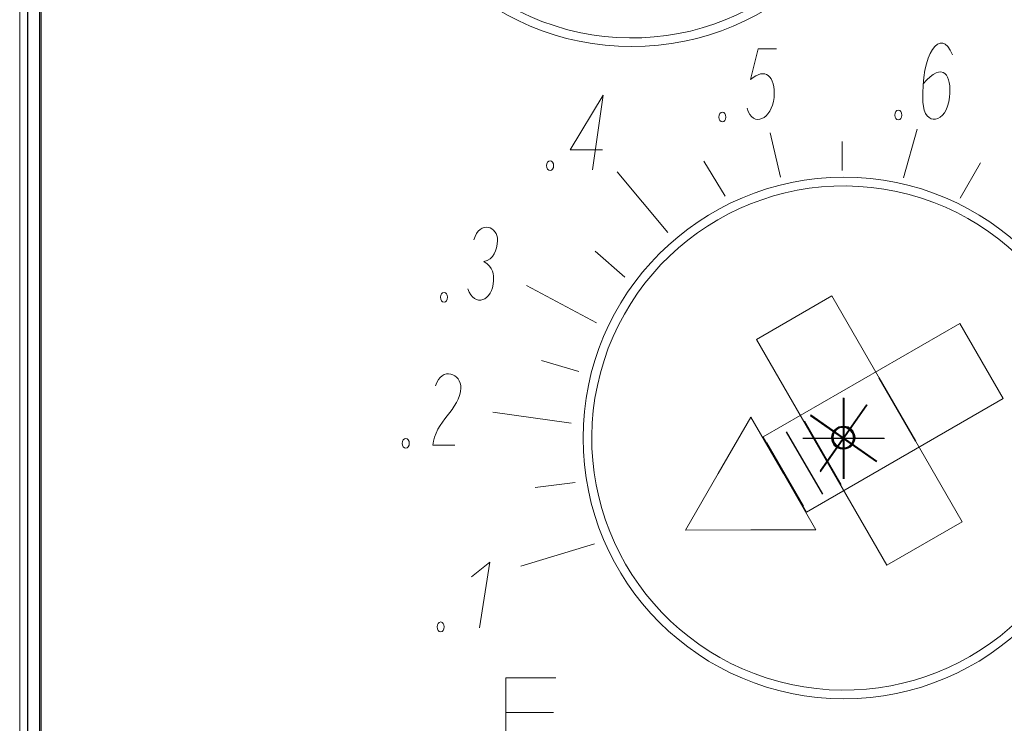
# Model space of a CAD drawing. Header units: millimetres. Extents: x 5 to 192, y 9 to 98.
# Tile 42 of 52: x 103 to 114, y 51 to 59. Entities that reach past the tile are written whole.
import ezdxf

# ---------------------------------------------------------------- set-up
doc = ezdxf.new("R2010")
doc.units = ezdxf.units.MM
doc.header["$MEASUREMENT"] = 0
doc.layers.add('Vrstva 1', color=7, linetype='Continuous')

msp = doc.modelspace()

# ---------------------------------------------------------------- linework, layer by layer
at = {"layer": 'Vrstva 1', "color": 250, "lineweight": 13}
msp.add_lwpolyline([(102.729, 21.62), (120.683, 21.62), (120.683, 85.117), (102.729, 85.117), (102.729, 21.62)], close=True, dxfattribs=at)
at = {"layer": 'Vrstva 1', "color": 250, "lineweight": 18}
msp.add_lwpolyline([(102.956, 30.916), (120.456, 30.916), (120.456, 75.78), (102.956, 75.78), (102.956, 30.916)], close=True, dxfattribs=at)
at = {"layer": 'Vrstva 1', "color": 250, "lineweight": 9}
for centre in [(109.77, 61.671), (112.21, 54.167)]:
    msp.add_ellipse(centre, major_axis=(0, 3), ratio=1, dxfattribs=at)
at = {"layer": 'Vrstva 1', "color": 250, "lineweight": 5}
msp.add_ellipse((107.572, 51.994), major_axis=(0, 0.0564), ratio=0.719858, dxfattribs=at)
at = {"layer": 'Vrstva 1', "color": 250, "lineweight": 25}
msp.add_open_spline([(120.585, 9.348), (120.585, 9.348), (120.585, 97.366), (120.585, 97.366), (120.585, 97.366), (120.585, 97.366), (102.824, 97.366), (102.824, 97.366), (102.824, 97.366), (102.824, 97.366), (102.824, 9.348), (102.824, 9.348), (102.824, 9.348), (102.824, 9.348), (120.585, 9.348), (120.585, 9.348)], degree=3, knots=[0, 0, 0, 0, 0.25, 0.25, 0.25, 0.25, 0.5, 0.5, 0.5, 0.5, 0.75, 0.75, 0.75, 0.75, 1, 1, 1, 1], dxfattribs=at)
at = {"layer": 'Vrstva 1', "lineweight": 25}
msp.add_open_spline([(102.975, 32.561), (102.975, 32.561), (102.975, 74.135), (102.975, 74.135)], degree=3, dxfattribs=at)
at = {"layer": 'Vrstva 1', "lineweight": 5}
msp.add_open_spline([(102.956, 33.86), (102.956, 33.86), (102.956, 72.836), (102.956, 72.836)], degree=3, dxfattribs=at)
at = {"layer": 'Vrstva 1', "color": 250, "lineweight": 20}
for points, knots in [([(110.52, 64.472), (112.067, 64.057), (112.986, 62.467), (112.571, 60.92), (112.571, 60.92), (112.157, 59.373), (110.566, 58.455), (109.019, 58.869), (109.019, 58.869), (107.472, 59.284), (106.554, 60.874), (106.969, 62.421), (106.969, 62.421), (107.383, 63.968), (108.974, 64.886), (110.52, 64.472)], [0, 0, 0, 0, 0.25, 0.25, 0.25, 0.25, 0.5, 0.5, 0.5, 0.5, 0.75, 0.75, 0.75, 0.75, 1, 1, 1, 1]), ([(112.961, 56.968), (114.508, 56.554), (115.426, 54.963), (115.012, 53.416), (115.012, 53.416), (114.597, 51.869), (113.007, 50.951), (111.46, 51.366), (111.46, 51.366), (109.913, 51.78), (108.995, 53.371), (109.409, 54.917), (109.409, 54.917), (109.824, 56.464), (111.414, 57.383), (112.961, 56.968)], [0, 0, 0, 0, 0.25, 0.25, 0.25, 0.25, 0.5, 0.5, 0.5, 0.5, 0.75, 0.75, 0.75, 0.75, 1, 1, 1, 1]), ([(111.204, 55.302), (111.204, 55.302), (112.07, 55.802), (112.07, 55.802), (112.07, 55.802), (112.07, 55.802), (113.57, 53.204), (113.57, 53.204), (113.57, 53.204), (113.57, 53.204), (112.704, 52.704), (112.704, 52.704), (112.704, 52.704), (112.704, 52.704), (111.204, 55.302), (111.204, 55.302)], [0, 0, 0, 0, 0.25, 0.25, 0.25, 0.25, 0.5, 0.5, 0.5, 0.5, 0.75, 0.75, 0.75, 0.75, 1, 1, 1, 1]), ([(111.78, 53.314), (111.78, 53.314), (111.28, 54.18), (111.28, 54.18), (111.28, 54.18), (111.28, 54.18), (113.542, 55.486), (113.542, 55.486), (113.542, 55.486), (113.542, 55.486), (114.042, 54.62), (114.042, 54.62), (114.042, 54.62), (114.042, 54.62), (111.78, 53.314), (111.78, 53.314)], [0, 0, 0, 0, 0.25, 0.25, 0.25, 0.25, 0.5, 0.5, 0.5, 0.5, 0.75, 0.75, 0.75, 0.75, 1, 1, 1, 1]), ([(110.387, 53.108), (110.387, 53.108), (110.763, 53.758), (110.763, 53.758), (110.763, 53.758), (110.763, 53.758), (111.139, 54.408), (111.139, 54.408), (111.139, 54.408), (111.139, 54.408), (111.514, 53.759), (111.514, 53.759), (111.514, 53.759), (111.514, 53.759), (111.889, 53.11), (111.889, 53.11), (111.889, 53.11), (111.889, 53.11), (111.138, 53.109), (111.138, 53.109), (111.138, 53.109), (111.138, 53.109), (110.387, 53.108), (110.387, 53.108)], [0, 0, 0, 0, 0.166667, 0.166667, 0.166667, 0.166667, 0.333333, 0.333333, 0.333333, 0.333333, 0.5, 0.5, 0.5, 0.5, 0.666667, 0.666667, 0.666667, 0.666667, 0.833333, 0.833333, 0.833333, 0.833333, 1, 1, 1, 1])]:
    msp.add_open_spline(points, degree=3, knots=knots, dxfattribs=at)
at = {"layer": 'Vrstva 1', "color": 250, "lineweight": 5}
for points, knots in [([(113.459, 58.575), (113.328, 58.912), (113.093, 58.585), (113.119, 58.032), (113.119, 58.032), (113.133, 57.739), (113.392, 57.78), (113.426, 58.089), (113.426, 58.089), (113.454, 58.338), (113.353, 58.515), (113.12, 58.241)], [0, 0, 0, 0, 0.333333, 0.333333, 0.333333, 0.333333, 0.666667, 0.666667, 0.666667, 0.666667, 1, 1, 1, 1]), ([(111.096, 57.962), (111.163, 57.729), (111.381, 57.835), (111.406, 58.085), (111.406, 58.085), (111.43, 58.334), (111.298, 58.438), (111.136, 58.29), (111.136, 58.29), (111.136, 58.29), (111.225, 58.646), (111.225, 58.646), (111.225, 58.646), (111.225, 58.646), (111.434, 58.646), (111.434, 58.646)], [0, 0, 0, 0, 0.25, 0.25, 0.25, 0.25, 0.5, 0.5, 0.5, 0.5, 0.75, 0.75, 0.75, 0.75, 1, 1, 1, 1]), ([(109.435, 57.481), (109.435, 57.481), (109.06, 57.481), (109.06, 57.481), (109.06, 57.481), (109.06, 57.481), (109.44, 58.111), (109.44, 58.111), (109.44, 58.111), (109.44, 58.111), (109.317, 57.253), (109.317, 57.253)], [0, 0, 0, 0, 0.333333, 0.333333, 0.333333, 0.333333, 0.666667, 0.666667, 0.666667, 0.666667, 1, 1, 1, 1]), ([(110.813, 57.916), (110.835, 57.916), (110.853, 57.89), (110.853, 57.859), (110.853, 57.859), (110.853, 57.828), (110.835, 57.803), (110.813, 57.803), (110.813, 57.803), (110.79, 57.803), (110.772, 57.828), (110.772, 57.859), (110.772, 57.859), (110.772, 57.89), (110.79, 57.916), (110.813, 57.916)], [0, 0, 0, 0, 0.25, 0.25, 0.25, 0.25, 0.5, 0.5, 0.5, 0.5, 0.75, 0.75, 0.75, 0.75, 1, 1, 1, 1]), ([(112.836, 57.939), (112.858, 57.939), (112.876, 57.914), (112.876, 57.882), (112.876, 57.882), (112.876, 57.851), (112.858, 57.826), (112.836, 57.826), (112.836, 57.826), (112.813, 57.826), (112.795, 57.851), (112.795, 57.882), (112.795, 57.882), (112.795, 57.914), (112.813, 57.939), (112.836, 57.939)], [0, 0, 0, 0, 0.25, 0.25, 0.25, 0.25, 0.5, 0.5, 0.5, 0.5, 0.75, 0.75, 0.75, 0.75, 1, 1, 1, 1]), ([(108.83, 57.358), (108.852, 57.358), (108.871, 57.332), (108.871, 57.301), (108.871, 57.301), (108.871, 57.27), (108.852, 57.245), (108.83, 57.245), (108.83, 57.245), (108.808, 57.245), (108.789, 57.27), (108.789, 57.301), (108.789, 57.301), (108.789, 57.332), (108.808, 57.358), (108.83, 57.358)], [0, 0, 0, 0, 0.25, 0.25, 0.25, 0.25, 0.5, 0.5, 0.5, 0.5, 0.75, 0.75, 0.75, 0.75, 1, 1, 1, 1]), ([(107.954, 56.446), (108.021, 56.679), (108.234, 56.599), (108.225, 56.44), (108.225, 56.44), (108.222, 56.323), (108.18, 56.225), (108.069, 56.197), (108.069, 56.197), (108.179, 56.135), (108.181, 56.042), (108.18, 55.978), (108.18, 55.978), (108.176, 55.741), (107.953, 55.664), (107.885, 55.883)], [0, 0, 0, 0, 0.25, 0.25, 0.25, 0.25, 0.5, 0.5, 0.5, 0.5, 0.75, 0.75, 0.75, 0.75, 1, 1, 1, 1]), ([(107.61, 55.843), (107.632, 55.843), (107.65, 55.818), (107.65, 55.787), (107.65, 55.787), (107.65, 55.756), (107.632, 55.73), (107.61, 55.73), (107.61, 55.73), (107.587, 55.73), (107.569, 55.756), (107.569, 55.787), (107.569, 55.787), (107.569, 55.818), (107.587, 55.843), (107.61, 55.843)], [0, 0, 0, 0, 0.25, 0.25, 0.25, 0.25, 0.5, 0.5, 0.5, 0.5, 0.75, 0.75, 0.75, 0.75, 1, 1, 1, 1]), ([(107.513, 54.767), (107.58, 55), (107.813, 54.902), (107.804, 54.743), (107.804, 54.743), (107.801, 54.626), (107.721, 54.517), (107.648, 54.424), (107.648, 54.424), (107.576, 54.331), (107.488, 54.214), (107.482, 54.083), (107.482, 54.083), (107.482, 54.083), (107.734, 54.086), (107.734, 54.086)], [0, 0, 0, 0, 0.25, 0.25, 0.25, 0.25, 0.5, 0.5, 0.5, 0.5, 0.75, 0.75, 0.75, 0.75, 1, 1, 1, 1]), ([(112.199, 54.304), (112.268, 54.304), (112.324, 54.247), (112.324, 54.178), (112.324, 54.178), (112.324, 54.109), (112.268, 54.052), (112.199, 54.052), (112.199, 54.052), (112.13, 54.052), (112.073, 54.109), (112.073, 54.178), (112.073, 54.178), (112.073, 54.247), (112.13, 54.304), (112.199, 54.304)], [0, 0, 0, 0, 0.25, 0.25, 0.25, 0.25, 0.5, 0.5, 0.5, 0.5, 0.75, 0.75, 0.75, 0.75, 1, 1, 1, 1]), ([(112.201, 54.298), (112.271, 54.298), (112.327, 54.241), (112.327, 54.172), (112.327, 54.172), (112.327, 54.103), (112.271, 54.046), (112.201, 54.046), (112.201, 54.046), (112.132, 54.046), (112.076, 54.103), (112.076, 54.172), (112.076, 54.172), (112.076, 54.241), (112.132, 54.298), (112.201, 54.298)], [0, 0, 0, 0, 0.25, 0.25, 0.25, 0.25, 0.5, 0.5, 0.5, 0.5, 0.75, 0.75, 0.75, 0.75, 1, 1, 1, 1]), ([(112.209, 54.304), (112.279, 54.304), (112.335, 54.247), (112.335, 54.178), (112.335, 54.178), (112.335, 54.109), (112.279, 54.053), (112.209, 54.053), (112.209, 54.053), (112.14, 54.053), (112.084, 54.109), (112.084, 54.178), (112.084, 54.178), (112.084, 54.247), (112.14, 54.304), (112.209, 54.304)], [0, 0, 0, 0, 0.25, 0.25, 0.25, 0.25, 0.5, 0.5, 0.5, 0.5, 0.75, 0.75, 0.75, 0.75, 1, 1, 1, 1]), ([(107.17, 54.162), (107.192, 54.162), (107.211, 54.136), (107.211, 54.105), (107.211, 54.105), (107.211, 54.074), (107.192, 54.049), (107.17, 54.049), (107.17, 54.049), (107.148, 54.049), (107.129, 54.074), (107.129, 54.105), (107.129, 54.105), (107.129, 54.136), (107.148, 54.162), (107.17, 54.162)], [0, 0, 0, 0, 0.25, 0.25, 0.25, 0.25, 0.5, 0.5, 0.5, 0.5, 0.75, 0.75, 0.75, 0.75, 1, 1, 1, 1]), ([(108.02, 51.983), (108.02, 51.983), (108.136, 52.738), (108.136, 52.738), (108.136, 52.738), (108.136, 52.738), (107.925, 52.571), (107.925, 52.571)], [0, 0, 0, 0, 0.5, 0.5, 0.5, 0.5, 1, 1, 1, 1]), ([(108.913, 50.567), (108.913, 50.567), (108.323, 50.567), (108.323, 50.567), (108.323, 50.567), (108.323, 50.567), (108.323, 51.409), (108.323, 51.409), (108.323, 51.409), (108.323, 51.409), (108.898, 51.409), (108.898, 51.409)], [0, 0, 0, 0, 0.333333, 0.333333, 0.333333, 0.333333, 0.666667, 0.666667, 0.666667, 0.666667, 1, 1, 1, 1])]:
    msp.add_open_spline(points, degree=3, knots=knots, dxfattribs=at)
for points in [[(111.482, 57.167), (111.482, 57.167), (111.363, 57.68), (111.363, 57.68)], [(112.896, 57.159), (112.896, 57.159), (113.051, 57.721), (113.051, 57.721)], [(112.192, 57.578), (112.192, 57.578), (112.192, 57.243), (112.192, 57.243)], [(110.597, 57.353), (110.597, 57.353), (110.846, 56.95), (110.846, 56.95)], [(113.782, 57.333), (113.782, 57.333), (113.546, 56.926), (113.546, 56.926)], [(110.184, 56.532), (110.184, 56.532), (109.6, 57.23), (109.6, 57.23)], [(109.348, 56.317), (109.348, 56.317), (109.689, 56.019), (109.689, 56.019)], [(109.366, 55.493), (109.366, 55.493), (108.56, 55.922), (108.56, 55.922)], [(108.731, 55.06), (108.731, 55.06), (109.162, 54.931), (109.162, 54.931)], [(112.2, 54.63), (112.2, 54.63), (112.2, 53.703), (112.2, 53.703)], [(112.202, 54.624), (112.202, 54.624), (112.202, 53.697), (112.202, 53.697)], [(112.21, 54.631), (112.21, 54.631), (112.21, 53.703), (112.21, 53.703)], [(112.21, 54.63), (112.21, 54.63), (112.21, 53.703), (112.21, 53.703)], [(112.213, 54.624), (112.213, 54.624), (112.213, 53.697), (112.213, 53.697)], [(109.073, 54.339), (109.073, 54.339), (108.171, 54.463), (108.171, 54.463)], [(111.736, 54.167), (111.736, 54.167), (112.663, 54.167), (112.663, 54.167)], [(111.739, 54.161), (111.739, 54.161), (112.666, 54.161), (112.666, 54.161)], [(111.747, 54.167), (111.747, 54.167), (112.674, 54.167), (112.674, 54.167)], [(111.747, 54.167), (111.747, 54.167), (112.674, 54.167), (112.674, 54.167)], [(111.749, 54.161), (111.749, 54.161), (112.677, 54.161), (112.677, 54.161)], [(108.657, 53.599), (108.657, 53.599), (109.119, 53.655), (109.119, 53.655)], [(109.343, 52.948), (109.343, 52.948), (108.494, 52.691), (108.494, 52.691)], [(108.869, 51.009), (108.869, 51.009), (108.32, 51.009), (108.32, 51.009)]]:
    msp.add_open_spline(points, degree=3, dxfattribs=at)
at = {"layer": 'Vrstva 1', "color": 250, "lineweight": 25}
for points in [[(112.613, 54.86), (112.613, 54.86), (113.033, 54.132), (113.033, 54.132)], [(111.754, 54.364), (111.754, 54.364), (112.176, 53.633), (112.176, 53.633)], [(111.546, 54.238), (111.546, 54.238), (111.965, 53.521), (111.965, 53.521)], [(111.321, 54.11), (111.321, 54.11), (111.741, 53.382), (111.741, 53.382)]]:
    msp.add_open_spline(points, degree=3, dxfattribs=at)
at = {"layer": 'Vrstva 1', "color": 250, "lineweight": 9}
for points in [[(112.21, 54.631), (112.21, 54.631), (112.21, 53.703), (112.21, 53.703)], [(111.747, 54.167), (111.747, 54.167), (112.674, 54.167), (112.674, 54.167)]]:
    msp.add_open_spline(points, degree=3, dxfattribs=at)
at = {"layer": 'Vrstva 1', "color": 9, "lineweight": 20}
for points in [[(111.938, 53.788), (111.938, 53.788), (112.47, 54.548), (112.47, 54.548)], [(111.938, 53.788), (111.938, 53.788), (112.47, 54.548), (112.47, 54.548)], [(111.938, 53.778), (111.938, 53.778), (112.47, 54.538), (112.47, 54.538)], [(111.938, 53.778), (111.938, 53.778), (112.47, 54.538), (112.47, 54.538)], [(111.945, 53.787), (111.945, 53.787), (112.476, 54.547), (112.476, 54.547)], [(111.945, 53.787), (111.945, 53.787), (112.476, 54.547), (112.476, 54.547)], [(111.824, 54.434), (111.824, 54.434), (112.584, 53.902), (112.584, 53.902)], [(111.824, 54.434), (111.824, 54.434), (112.584, 53.902), (112.584, 53.902)], [(111.825, 54.424), (111.825, 54.424), (112.584, 53.892), (112.584, 53.892)], [(111.825, 54.424), (111.825, 54.424), (112.584, 53.892), (112.584, 53.892)], [(111.831, 54.433), (111.831, 54.433), (112.59, 53.901), (112.59, 53.901)], [(111.831, 54.433), (111.831, 54.433), (112.59, 53.901), (112.59, 53.901)]]:
    msp.add_open_spline(points, degree=3, dxfattribs=at)
for points in [[(112.091, 54.246), (112.131, 54.302), (112.209, 54.316), (112.266, 54.277), (112.266, 54.277), (112.323, 54.237), (112.337, 54.158), (112.297, 54.102), (112.297, 54.102), (112.257, 54.045), (112.179, 54.031), (112.122, 54.071), (112.122, 54.071), (112.065, 54.111), (112.052, 54.189), (112.091, 54.246)], [(112.091, 54.246), (112.131, 54.302), (112.209, 54.316), (112.266, 54.277), (112.266, 54.277), (112.323, 54.237), (112.337, 54.158), (112.297, 54.102), (112.297, 54.102), (112.257, 54.045), (112.179, 54.031), (112.122, 54.071), (112.122, 54.071), (112.065, 54.111), (112.052, 54.189), (112.091, 54.246)], [(112.092, 54.236), (112.131, 54.292), (112.21, 54.306), (112.267, 54.267), (112.267, 54.267), (112.323, 54.227), (112.337, 54.148), (112.297, 54.092), (112.297, 54.092), (112.258, 54.035), (112.179, 54.021), (112.123, 54.061), (112.123, 54.061), (112.066, 54.1), (112.052, 54.179), (112.092, 54.236)], [(112.092, 54.236), (112.131, 54.292), (112.21, 54.306), (112.267, 54.267), (112.267, 54.267), (112.323, 54.227), (112.337, 54.148), (112.297, 54.092), (112.297, 54.092), (112.258, 54.035), (112.179, 54.021), (112.123, 54.061), (112.123, 54.061), (112.066, 54.1), (112.052, 54.179), (112.092, 54.236)]]:
    msp.add_open_spline(points, degree=3, knots=[0, 0, 0, 0, 0.25, 0.25, 0.25, 0.25, 0.5, 0.5, 0.5, 0.5, 0.75, 0.75, 0.75, 0.75, 1, 1, 1, 1], dxfattribs=at)
at = {"layer": 'Vrstva 1', "color": 22, "lineweight": 20}
msp.add_open_spline([(112.098, 54.244), (112.138, 54.301), (112.216, 54.315), (112.273, 54.275), (112.273, 54.275), (112.329, 54.235), (112.343, 54.157), (112.304, 54.1), (112.304, 54.1), (112.264, 54.044), (112.185, 54.03), (112.129, 54.069), (112.129, 54.069), (112.072, 54.109), (112.058, 54.188), (112.098, 54.244)], degree=3, knots=[0, 0, 0, 0, 0.25, 0.25, 0.25, 0.25, 0.5, 0.5, 0.5, 0.5, 0.75, 0.75, 0.75, 0.75, 1, 1, 1, 1], dxfattribs=at)
msp.add_open_spline([(112.098, 54.244), (112.138, 54.301), (112.216, 54.315), (112.273, 54.275), (112.273, 54.275), (112.329, 54.235), (112.343, 54.157), (112.304, 54.1), (112.304, 54.1), (112.264, 54.044), (112.185, 54.03), (112.129, 54.069), (112.129, 54.069), (112.072, 54.109), (112.058, 54.188), (112.098, 54.244)], degree=3, knots=[0, 0, 0, 0, 0.25, 0.25, 0.25, 0.25, 0.5, 0.5, 0.5, 0.5, 0.75, 0.75, 0.75, 0.75, 1, 1, 1, 1], dxfattribs=at)
at = {"layer": 'Vrstva 1', "color": 22, "lineweight": 5}
for points in [[(112.209, 54.304), (112.279, 54.304), (112.335, 54.247), (112.335, 54.178), (112.335, 54.178), (112.335, 54.109), (112.279, 54.052), (112.209, 54.052), (112.209, 54.052), (112.14, 54.052), (112.084, 54.109), (112.084, 54.178), (112.084, 54.178), (112.084, 54.247), (112.14, 54.304), (112.209, 54.304)], [(112.212, 54.298), (112.281, 54.298), (112.338, 54.241), (112.338, 54.172), (112.338, 54.172), (112.338, 54.103), (112.281, 54.046), (112.212, 54.046), (112.212, 54.046), (112.143, 54.046), (112.086, 54.103), (112.086, 54.172), (112.086, 54.172), (112.086, 54.241), (112.143, 54.298), (112.212, 54.298)]]:
    msp.add_open_spline(points, degree=3, knots=[0, 0, 0, 0, 0.25, 0.25, 0.25, 0.25, 0.5, 0.5, 0.5, 0.5, 0.75, 0.75, 0.75, 0.75, 1, 1, 1, 1], dxfattribs=at)
at = {"layer": 'Vrstva 1', "color": 250, "lineweight": 9}
msp.add_open_spline([(112.21, 54.293), (112.28, 54.293), (112.336, 54.236), (112.336, 54.167), (112.336, 54.167), (112.336, 54.098), (112.28, 54.041), (112.21, 54.041), (112.21, 54.041), (112.141, 54.041), (112.085, 54.098), (112.085, 54.167), (112.085, 54.167), (112.085, 54.236), (112.141, 54.293), (112.21, 54.293)], degree=3, knots=[0, 0, 0, 0, 0.25, 0.25, 0.25, 0.25, 0.5, 0.5, 0.5, 0.5, 0.75, 0.75, 0.75, 0.75, 1, 1, 1, 1], dxfattribs=at)

doc.saveas('drawing.dxf')
